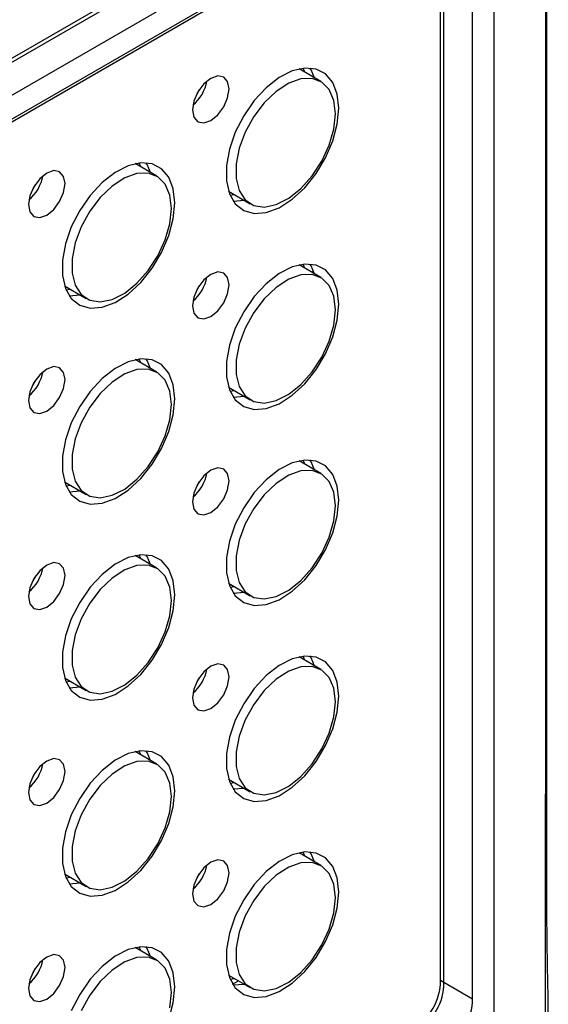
# Model space of a CAD drawing. Header units: millimetres. Extents: x 7180 to 8943, y -2677 to -1782.
# Tile 94 of 101: x 8627 to 8670, y -2188 to -2108. Entities that reach past the tile are written whole.
import ezdxf

# ---------------------------------------------------------------- set-up
doc = ezdxf.new("R2010")
doc.units = ezdxf.units.MM
doc.header["$LTSCALE"] = 3

msp = doc.modelspace()

# ---------------------------------------------------------------- linework, layer by layer
at = {"linetype": 'Continuous', "lineweight": 30}
for p, q in [((8665.733, -2189.359), (8665.733, -2069.322)), ((8661.693, -2095.258), (8504.311, -2186.112)), ((8659.368, -2096.835), (8504.514, -2186.23)), ((8663.965, -2187.265), (8663.965, -2096.57)), ((8661.358, -2185.759), (8661.358, -2097.984)), ((8661.641, -2185.923), (8661.641, -2098.147)), ((8517, -2173.816), (8646.316, -2099.164)), ((8517.283, -2173.98), (8646.599, -2099.327)), ((8518.344, -2176.051), (8647.66, -2101.399)), ((8651.609, -2112.546), (8649.839, -2111.524)), ((8650.296, -2111.788), (8650.177, -2111.467)), ((8651.068, -2112.234), (8651.068, -2112.15)), ((8638.245, -2120.261), (8636.475, -2119.239)), ((8636.932, -2119.504), (8636.813, -2119.182)), ((8644.089, -2121.484), (8645.86, -2122.506)), ((8644.209, -2121.805), (8644.547, -2121.748)), ((8644.469, -2122.286), (8645.353, -2122.213)), ((8651.609, -2128.51), (8649.839, -2127.488)), ((8650.296, -2127.752), (8650.177, -2127.43)), ((8650.868, -2128.082), (8651.023, -2127.993)), ((8630.725, -2129.199), (8632.495, -2130.221)), ((8630.844, -2129.521), (8631.182, -2129.463)), ((8631.104, -2130.001), (8631.989, -2129.928)), ((8638.245, -2136.225), (8636.475, -2135.203)), ((8636.932, -2135.467), (8636.813, -2135.145)), ((8644.089, -2137.447), (8645.86, -2138.469)), ((8644.209, -2137.769), (8644.547, -2137.711)), ((8644.469, -2138.249), (8645.353, -2138.177)), ((8651.609, -2144.473), (8649.839, -2143.451)), ((8650.296, -2143.715), (8650.177, -2143.394)), ((8651.068, -2144.161), (8651.068, -2144.077)), ((8630.725, -2145.162), (8632.495, -2146.184)), ((8630.844, -2145.484), (8631.182, -2145.426)), ((8631.104, -2145.965), (8631.989, -2145.892)), ((8638.245, -2152.188), (8636.475, -2151.166)), ((8636.932, -2151.43), (8636.813, -2151.109)), ((8644.089, -2153.411), (8645.86, -2154.433)), ((8644.209, -2153.732), (8644.547, -2153.675)), ((8644.469, -2154.213), (8645.353, -2154.14)), ((8651.609, -2160.436), (8649.839, -2159.415)), ((8650.296, -2159.679), (8650.177, -2159.357)), ((8651.068, -2160.124), (8651.068, -2160.04)), ((8630.725, -2161.126), (8632.495, -2162.148)), ((8630.844, -2161.447), (8631.182, -2161.39)), ((8631.104, -2161.928), (8631.989, -2161.855)), ((8638.245, -2168.152), (8636.475, -2167.13)), ((8636.932, -2167.394), (8636.813, -2167.072)), ((8644.089, -2169.374), (8645.86, -2170.396)), ((8644.209, -2169.696), (8644.547, -2169.638)), ((8644.469, -2170.176), (8645.353, -2170.104)), ((8651.609, -2176.4), (8649.839, -2175.378)), ((8650.296, -2175.642), (8650.177, -2175.32)), ((8651.068, -2176.087), (8651.068, -2176.004)), ((8630.725, -2177.089), (8632.495, -2178.111)), ((8630.844, -2177.411), (8631.182, -2177.353)), ((8631.104, -2177.891), (8631.989, -2177.819)), ((8636.932, -2183.357), (8636.813, -2183.036)), ((8638.245, -2184.115), (8636.475, -2183.093)), ((8644.089, -2185.337), (8645.86, -2186.359)), ((8644.209, -2185.659), (8644.547, -2185.602)), ((8644.422, -2186.067), (8644.888, -2185.798)), ((8644.469, -2186.14), (8645.353, -2186.067)), ((8661.358, -2185.759), (8661.641, -2185.923)), ((8661.641, -2185.923), (8663.965, -2187.265))]:
    msp.add_line(p, q, dxfattribs=at)
at = {"linetype": 'Continuous', "lineweight": 30, "flags": 128}
for points in [[(8669.926, -2191.784), (8669.926, -2191.784), (8669.926, -2190.151), (8669.926, -2183.619), (8669.928, -2157.49), (8669.932, -2052.973), (8669.926, -1935.198), (8669.926, -1935.198)], [(8653.076, -2114.726), (8652.952, -2113.573), (8652.587, -2112.626), (8652.001, -2111.935), (8651.224, -2111.537), (8650.3, -2111.455), (8649.278, -2111.692), (8648.213, -2112.235), (8647.162, -2113.056), (8646.182, -2114.109), (8645.326, -2115.339), (8644.64, -2116.679), (8644.161, -2118.057), (8643.915, -2119.398), (8643.915, -2120.631), (8644.161, -2121.688), (8644.64, -2122.513), (8645.326, -2123.061), (8646.182, -2123.302), (8647.162, -2123.225), (8648.213, -2122.832), (8649.278, -2122.145), (8650.3, -2121.202), (8651.224, -2120.052), (8652.001, -2118.758), (8652.587, -2117.39), (8652.952, -2116.021), (8653.076, -2114.726)], [(8651.102, -2112.254), (8650.819, -2111.606), (8650.723, -2111.452)], [(8644.128, -2113.151), (8644.015, -2112.56), (8643.693, -2112.19), (8643.211, -2112.096), (8642.643, -2112.294), (8642.074, -2112.752), (8641.593, -2113.402), (8641.271, -2114.144), (8641.158, -2114.866), (8641.271, -2115.457), (8641.593, -2115.827), (8642.074, -2115.921), (8642.643, -2115.723), (8643.211, -2115.265), (8643.693, -2114.615), (8644.015, -2113.873), (8644.128, -2113.151)], [(8652.8, -2115.179), (8652.672, -2114.085), (8652.297, -2113.207), (8651.698, -2112.601), (8650.913, -2112.304), (8649.991, -2112.335), (8648.99, -2112.693), (8647.972, -2113.354), (8647.003, -2114.277), (8646.143, -2115.405), (8645.445, -2116.665), (8644.954, -2117.98), (8644.701, -2119.266), (8644.701, -2120.443), (8644.954, -2121.437), (8645.445, -2122.185), (8646.143, -2122.64), (8647.003, -2122.774), (8647.972, -2122.578), (8648.99, -2122.065), (8649.991, -2121.266), (8650.913, -2120.233), (8651.698, -2119.029), (8652.297, -2117.731), (8652.672, -2116.42), (8652.8, -2115.179)], [(8641.692, -2113.239), (8641.691, -2113.241), (8641.502, -2113.569)], [(8639.712, -2122.441), (8639.588, -2121.288), (8639.223, -2120.341), (8638.636, -2119.65), (8637.86, -2119.252), (8636.936, -2119.17), (8635.914, -2119.407), (8634.848, -2119.95), (8633.797, -2120.771), (8632.817, -2121.824), (8631.961, -2123.054), (8631.275, -2124.395), (8630.796, -2125.772), (8630.55, -2127.113), (8630.55, -2128.346), (8630.796, -2129.403), (8631.275, -2130.228), (8631.961, -2130.776), (8632.817, -2131.017), (8633.797, -2130.94), (8634.848, -2130.547), (8635.914, -2129.86), (8636.936, -2128.917), (8637.86, -2127.767), (8638.636, -2126.473), (8639.223, -2125.105), (8639.588, -2123.736), (8639.712, -2122.441)], [(8637.738, -2119.969), (8637.455, -2119.321), (8637.359, -2119.167)], [(8630.763, -2120.866), (8630.65, -2120.275), (8630.328, -2119.905), (8629.847, -2119.811), (8629.278, -2120.009), (8628.71, -2120.467), (8628.228, -2121.117), (8627.906, -2121.859), (8627.793, -2122.581), (8627.906, -2123.172), (8628.228, -2123.542), (8628.71, -2123.636), (8629.278, -2123.438), (8629.847, -2122.98), (8630.328, -2122.33), (8630.65, -2121.588), (8630.763, -2120.866)], [(8639.436, -2122.894), (8639.308, -2121.8), (8638.933, -2120.922), (8638.334, -2120.316), (8637.549, -2120.019), (8636.626, -2120.051), (8635.625, -2120.408), (8634.608, -2121.069), (8633.639, -2121.992), (8632.778, -2123.12), (8632.081, -2124.38), (8631.59, -2125.695), (8631.336, -2126.981), (8631.336, -2128.158), (8631.59, -2129.152), (8632.081, -2129.9), (8632.778, -2130.355), (8633.639, -2130.489), (8634.608, -2130.293), (8635.625, -2129.78), (8636.626, -2128.981), (8637.549, -2127.948), (8638.334, -2126.744), (8638.933, -2125.446), (8639.308, -2124.135), (8639.436, -2122.894)], [(8628.328, -2120.954), (8628.327, -2120.956), (8628.138, -2121.284)], [(8653.076, -2130.689), (8652.952, -2129.537), (8652.587, -2128.589), (8652.001, -2127.898), (8651.224, -2127.501), (8650.3, -2127.418), (8649.278, -2127.655), (8648.213, -2128.198), (8647.162, -2129.019), (8646.182, -2130.073), (8645.326, -2131.303), (8644.64, -2132.643), (8644.161, -2134.021), (8643.915, -2135.362), (8643.915, -2136.594), (8644.161, -2137.651), (8644.64, -2138.476), (8645.326, -2139.024), (8646.182, -2139.266), (8647.162, -2139.188), (8648.213, -2138.795), (8649.278, -2138.109), (8650.3, -2137.165), (8651.224, -2136.015), (8652.001, -2134.722), (8652.587, -2133.353), (8652.952, -2131.985), (8653.076, -2130.689)], [(8651.102, -2128.217), (8650.819, -2127.569), (8650.723, -2127.415)], [(8644.128, -2129.114), (8644.015, -2128.524), (8643.693, -2128.153), (8643.211, -2128.059), (8642.643, -2128.257), (8642.074, -2128.716), (8641.593, -2129.365), (8641.271, -2130.107), (8641.158, -2130.829), (8641.271, -2131.42), (8641.593, -2131.79), (8642.074, -2131.884), (8642.643, -2131.686), (8643.211, -2131.228), (8643.693, -2130.578), (8644.015, -2129.836), (8644.128, -2129.114)], [(8652.8, -2131.142), (8652.672, -2130.048), (8652.297, -2129.171), (8651.698, -2128.564), (8650.913, -2128.268), (8649.991, -2128.299), (8648.99, -2128.656), (8647.972, -2129.317), (8647.003, -2130.241), (8646.143, -2131.368), (8645.445, -2132.629), (8644.954, -2133.943), (8644.701, -2135.23), (8644.701, -2136.407), (8644.954, -2137.4), (8645.445, -2138.148), (8646.143, -2138.603), (8647.003, -2138.737), (8647.972, -2138.541), (8648.99, -2138.028), (8649.991, -2137.229), (8650.913, -2136.196), (8651.698, -2134.992), (8652.297, -2133.695), (8652.672, -2132.384), (8652.8, -2131.142)], [(8641.692, -2129.203), (8641.691, -2129.205), (8641.502, -2129.533)], [(8639.712, -2138.404), (8639.588, -2137.252), (8639.223, -2136.304), (8638.636, -2135.613), (8637.86, -2135.216), (8636.936, -2135.133), (8635.914, -2135.37), (8634.848, -2135.913), (8633.797, -2136.734), (8632.817, -2137.788), (8631.961, -2139.018), (8631.275, -2140.358), (8630.796, -2141.736), (8630.55, -2143.077), (8630.55, -2144.309), (8630.796, -2145.366), (8631.275, -2146.191), (8631.961, -2146.739), (8632.817, -2146.981), (8633.797, -2146.903), (8634.848, -2146.51), (8635.914, -2145.824), (8636.936, -2144.88), (8637.86, -2143.73), (8638.636, -2142.437), (8639.223, -2141.069), (8639.588, -2139.7), (8639.712, -2138.404)], [(8637.738, -2135.932), (8637.455, -2135.284), (8637.359, -2135.13)], [(8630.763, -2136.83), (8630.65, -2136.239), (8630.328, -2135.868), (8629.847, -2135.775), (8629.278, -2135.972), (8628.71, -2136.431), (8628.228, -2137.08), (8627.906, -2137.823), (8627.793, -2138.544), (8627.906, -2139.135), (8628.228, -2139.505), (8628.71, -2139.599), (8629.278, -2139.402), (8629.847, -2138.943), (8630.328, -2138.293), (8630.65, -2137.551), (8630.763, -2136.83)], [(8639.436, -2138.857), (8639.308, -2137.763), (8638.933, -2136.886), (8638.334, -2136.28), (8637.549, -2135.983), (8636.626, -2136.014), (8635.625, -2136.371), (8634.608, -2137.032), (8633.639, -2137.956), (8632.778, -2139.083), (8632.081, -2140.344), (8631.59, -2141.659), (8631.336, -2142.945), (8631.336, -2144.122), (8631.59, -2145.115), (8632.081, -2145.863), (8632.778, -2146.318), (8633.639, -2146.452), (8634.608, -2146.256), (8635.625, -2145.743), (8636.626, -2144.945), (8637.549, -2143.911), (8638.334, -2142.708), (8638.933, -2141.41), (8639.308, -2140.099), (8639.436, -2138.857)], [(8628.328, -2136.918), (8628.327, -2136.92), (8628.138, -2137.248)], [(8653.076, -2146.653), (8652.952, -2145.5), (8652.587, -2144.553), (8652.001, -2143.862), (8651.224, -2143.464), (8650.3, -2143.382), (8649.278, -2143.618), (8648.213, -2144.162), (8647.162, -2144.982), (8646.182, -2146.036), (8645.326, -2147.266), (8644.64, -2148.606), (8644.161, -2149.984), (8643.915, -2151.325), (8643.915, -2152.557), (8644.161, -2153.614), (8644.64, -2154.439), (8645.326, -2154.987), (8646.182, -2155.229), (8647.162, -2155.151), (8648.213, -2154.759), (8649.278, -2154.072), (8650.3, -2153.128), (8651.224, -2151.979), (8652.001, -2150.685), (8652.587, -2149.317), (8652.952, -2147.948), (8653.076, -2146.653)], [(8651.102, -2144.181), (8650.819, -2143.532), (8650.723, -2143.378)], [(8644.128, -2145.078), (8644.015, -2144.487), (8643.693, -2144.116), (8643.211, -2144.023), (8642.643, -2144.22), (8642.074, -2144.679), (8641.593, -2145.329), (8641.271, -2146.071), (8641.158, -2146.792), (8641.271, -2147.383), (8641.593, -2147.754), (8642.074, -2147.847), (8642.643, -2147.65), (8643.211, -2147.191), (8643.693, -2146.541), (8644.015, -2145.799), (8644.128, -2145.078)], [(8652.8, -2147.106), (8652.672, -2146.012), (8652.297, -2145.134), (8651.698, -2144.528), (8650.913, -2144.231), (8649.991, -2144.262), (8648.99, -2144.62), (8647.972, -2145.281), (8647.003, -2146.204), (8646.143, -2147.331), (8645.445, -2148.592), (8644.954, -2149.907), (8644.701, -2151.193), (8644.701, -2152.37), (8644.954, -2153.364), (8645.445, -2154.111), (8646.143, -2154.567), (8647.003, -2154.701), (8647.972, -2154.505), (8648.99, -2153.991), (8649.991, -2153.193), (8650.913, -2152.159), (8651.698, -2150.956), (8652.297, -2149.658), (8652.672, -2148.347), (8652.8, -2147.106)], [(8641.692, -2145.166), (8641.691, -2145.168), (8641.502, -2145.496)], [(8630.763, -2152.793), (8630.65, -2152.202), (8630.328, -2151.831), (8629.847, -2151.738), (8629.278, -2151.935), (8628.71, -2152.394), (8628.228, -2153.044), (8627.906, -2153.786), (8627.793, -2154.507), (8627.906, -2155.098), (8628.228, -2155.469), (8628.71, -2155.562), (8629.278, -2155.365), (8629.847, -2154.906), (8630.328, -2154.256), (8630.65, -2153.514), (8630.763, -2152.793)], [(8639.712, -2154.368), (8639.588, -2153.215), (8639.223, -2152.268), (8638.636, -2151.577), (8637.86, -2151.179), (8636.936, -2151.097), (8635.914, -2151.333), (8634.848, -2151.877), (8633.797, -2152.697), (8632.817, -2153.751), (8631.961, -2154.981), (8631.275, -2156.321), (8630.796, -2157.699), (8630.55, -2159.04), (8630.55, -2160.273), (8630.796, -2161.33), (8631.275, -2162.154), (8631.961, -2162.702), (8632.817, -2162.944), (8633.797, -2162.866), (8634.848, -2162.474), (8635.914, -2161.787), (8636.936, -2160.843), (8637.86, -2159.694), (8638.636, -2158.4), (8639.223, -2157.032), (8639.588, -2155.663), (8639.712, -2154.368)], [(8637.738, -2151.896), (8637.455, -2151.247), (8637.359, -2151.094)], [(8639.436, -2154.821), (8639.308, -2153.727), (8638.933, -2152.849), (8638.334, -2152.243), (8637.549, -2151.946), (8636.626, -2151.977), (8635.625, -2152.335), (8634.608, -2152.996), (8633.639, -2153.919), (8632.778, -2155.046), (8632.081, -2156.307), (8631.59, -2157.622), (8631.336, -2158.908), (8631.336, -2160.085), (8631.59, -2161.079), (8632.081, -2161.827), (8632.778, -2162.282), (8633.639, -2162.416), (8634.608, -2162.22), (8635.625, -2161.706), (8636.626, -2160.908), (8637.549, -2159.874), (8638.334, -2158.671), (8638.933, -2157.373), (8639.308, -2156.062), (8639.436, -2154.821)], [(8628.328, -2152.881), (8628.327, -2152.883), (8628.138, -2153.211)], [(8653.076, -2162.616), (8652.952, -2161.463), (8652.587, -2160.516), (8652.001, -2159.825), (8651.224, -2159.428), (8650.3, -2159.345), (8649.278, -2159.582), (8648.213, -2160.125), (8647.162, -2160.946), (8646.182, -2162), (8645.326, -2163.23), (8644.64, -2164.57), (8644.161, -2165.947), (8643.915, -2167.289), (8643.915, -2168.521), (8644.161, -2169.578), (8644.64, -2170.403), (8645.326, -2170.951), (8646.182, -2171.192), (8647.162, -2171.115), (8648.213, -2170.722), (8649.278, -2170.035), (8650.3, -2169.092), (8651.224, -2167.942), (8652.001, -2166.648), (8652.587, -2165.28), (8652.952, -2163.911), (8653.076, -2162.616)], [(8651.102, -2160.144), (8650.819, -2159.496), (8650.723, -2159.342)], [(8644.128, -2161.041), (8644.015, -2160.45), (8643.693, -2160.08), (8643.211, -2159.986), (8642.643, -2160.184), (8642.074, -2160.642), (8641.593, -2161.292), (8641.271, -2162.034), (8641.158, -2162.756), (8641.271, -2163.347), (8641.593, -2163.717), (8642.074, -2163.811), (8642.643, -2163.613), (8643.211, -2163.155), (8643.693, -2162.505), (8644.015, -2161.763), (8644.128, -2161.041)], [(8652.8, -2163.069), (8652.672, -2161.975), (8652.297, -2161.098), (8651.698, -2160.491), (8650.913, -2160.194), (8649.991, -2160.226), (8648.99, -2160.583), (8647.972, -2161.244), (8647.003, -2162.167), (8646.143, -2163.295), (8645.445, -2164.555), (8644.954, -2165.87), (8644.701, -2167.156), (8644.701, -2168.333), (8644.954, -2169.327), (8645.445, -2170.075), (8646.143, -2170.53), (8647.003, -2170.664), (8647.972, -2170.468), (8648.99, -2169.955), (8649.991, -2169.156), (8650.913, -2168.123), (8651.698, -2166.919), (8652.297, -2165.621), (8652.672, -2164.31), (8652.8, -2163.069)], [(8641.692, -2161.129), (8641.691, -2161.131), (8641.502, -2161.459)], [(8630.763, -2168.756), (8630.65, -2168.165), (8630.328, -2167.795), (8629.847, -2167.701), (8629.278, -2167.899), (8628.71, -2168.357), (8628.228, -2169.007), (8627.906, -2169.749), (8627.793, -2170.471), (8627.906, -2171.062), (8628.228, -2171.432), (8628.71, -2171.526), (8629.278, -2171.328), (8629.847, -2170.87), (8630.328, -2170.22), (8630.65, -2169.478), (8630.763, -2168.756)], [(8639.712, -2170.331), (8639.588, -2169.179), (8639.223, -2168.231), (8638.636, -2167.54), (8637.86, -2167.143), (8636.936, -2167.06), (8635.914, -2167.297), (8634.848, -2167.84), (8633.797, -2168.661), (8632.817, -2169.715), (8631.961, -2170.945), (8631.275, -2172.285), (8630.796, -2173.662), (8630.55, -2175.004), (8630.55, -2176.236), (8630.796, -2177.293), (8631.275, -2178.118), (8631.961, -2178.666), (8632.817, -2178.907), (8633.797, -2178.83), (8634.848, -2178.437), (8635.914, -2177.75), (8636.936, -2176.807), (8637.86, -2175.657), (8638.636, -2174.363), (8639.223, -2172.995), (8639.588, -2171.627), (8639.712, -2170.331)], [(8637.738, -2167.859), (8637.455, -2167.211), (8637.359, -2167.057)], [(8639.436, -2170.784), (8639.308, -2169.69), (8638.933, -2168.813), (8638.334, -2168.206), (8637.549, -2167.909), (8636.626, -2167.941), (8635.625, -2168.298), (8634.608, -2168.959), (8633.639, -2169.882), (8632.778, -2171.01), (8632.081, -2172.27), (8631.59, -2173.585), (8631.336, -2174.872), (8631.336, -2176.048), (8631.59, -2177.042), (8632.081, -2177.79), (8632.778, -2178.245), (8633.639, -2178.379), (8634.608, -2178.183), (8635.625, -2177.67), (8636.626, -2176.871), (8637.549, -2175.838), (8638.334, -2174.634), (8638.933, -2173.336), (8639.308, -2172.025), (8639.436, -2170.784)], [(8628.328, -2168.844), (8628.327, -2168.846), (8628.138, -2169.174)], [(8653.076, -2178.579), (8652.952, -2177.427), (8652.587, -2176.48), (8652.001, -2175.788), (8651.224, -2175.391), (8650.3, -2175.308), (8649.278, -2175.545), (8648.213, -2176.088), (8647.162, -2176.909), (8646.182, -2177.963), (8645.326, -2179.193), (8644.64, -2180.533), (8644.161, -2181.911), (8643.915, -2183.252), (8643.915, -2184.484), (8644.161, -2185.541), (8644.64, -2186.366), (8645.326, -2186.914), (8646.182, -2187.156), (8647.162, -2187.078), (8648.213, -2186.685), (8649.278, -2185.999), (8650.3, -2185.055), (8651.224, -2183.905), (8652.001, -2182.612), (8652.587, -2181.244), (8652.952, -2179.875), (8653.076, -2178.579)], [(8651.102, -2176.107), (8650.819, -2175.459), (8650.723, -2175.305)], [(8644.128, -2177.005), (8644.015, -2176.414), (8643.693, -2176.043), (8643.211, -2175.95), (8642.643, -2176.147), (8642.074, -2176.606), (8641.593, -2177.255), (8641.271, -2177.998), (8641.158, -2178.719), (8641.271, -2179.31), (8641.593, -2179.68), (8642.074, -2179.774), (8642.643, -2179.577), (8643.211, -2179.118), (8643.693, -2178.468), (8644.015, -2177.726), (8644.128, -2177.005)], [(8652.8, -2179.032), (8652.672, -2177.939), (8652.297, -2177.061), (8651.698, -2176.455), (8650.913, -2176.158), (8649.991, -2176.189), (8648.99, -2176.546), (8647.972, -2177.207), (8647.003, -2178.131), (8646.143, -2179.258), (8645.445, -2180.519), (8644.954, -2181.834), (8644.701, -2183.12), (8644.701, -2184.297), (8644.954, -2185.29), (8645.445, -2186.038), (8646.143, -2186.493), (8647.003, -2186.627), (8647.972, -2186.431), (8648.99, -2185.918), (8649.991, -2185.12), (8650.913, -2184.086), (8651.698, -2182.883), (8652.297, -2181.585), (8652.672, -2180.274), (8652.8, -2179.032)], [(8641.692, -2177.093), (8641.691, -2177.095), (8641.502, -2177.423)], [(8639.712, -2186.294), (8639.588, -2185.142), (8639.223, -2184.195), (8638.636, -2183.504), (8637.86, -2183.106), (8636.936, -2183.023), (8635.914, -2183.26), (8634.848, -2183.803), (8633.797, -2184.624), (8632.817, -2185.678), (8631.961, -2186.908), (8631.275, -2188.248)], [(8637.738, -2183.822), (8637.455, -2183.174), (8637.359, -2183.02)], [(8630.763, -2184.72), (8630.65, -2184.129), (8630.328, -2183.758), (8629.847, -2183.665), (8629.278, -2183.862), (8628.71, -2184.321), (8628.228, -2184.971), (8627.906, -2185.713), (8627.793, -2186.434), (8627.906, -2187.025), (8628.228, -2187.396), (8628.71, -2187.489), (8629.278, -2187.292), (8629.847, -2186.833), (8630.328, -2186.183), (8630.65, -2185.441), (8630.763, -2184.72)], [(8639.436, -2186.747), (8639.308, -2185.654), (8638.933, -2184.776), (8638.334, -2184.17), (8637.549, -2183.873), (8636.626, -2183.904), (8635.625, -2184.261), (8634.608, -2184.923), (8633.639, -2185.846), (8632.778, -2186.973), (8632.081, -2188.234)], [(8628.328, -2184.808), (8628.327, -2184.81), (8628.138, -2185.138)], [(8639.223, -2188.959), (8639.588, -2187.59), (8639.712, -2186.294)], [(8639.308, -2187.989), (8639.436, -2186.747)]]:
    msp.add_lwpolyline(points, dxfattribs=at)
at = {"linetype": 'Continuous', "lineweight": 30}
for centre, start, end in [((8638.994, -2111.902), 310.44656, 349.55889), ((8625.63, -2119.617), 310.44646, 349.559), ((8638.994, -2127.866), 310.44656, 349.55889), ((8625.63, -2135.581), 310.44646, 349.559), ((8638.994, -2143.829), 310.44655, 349.55889), ((8625.63, -2151.544), 310.44645, 349.55899), ((8638.994, -2159.792), 310.44656, 349.55889), ((8625.63, -2167.508), 310.44646, 349.559), ((8638.994, -2175.756), 310.44656, 349.55889), ((8625.63, -2183.471), 310.44646, 349.559)]:
    msp.add_arc(centre, 3.387, start, end, dxfattribs=at)
for centre in [(8655.858, -2185.207), (8656.14, -2185.371), (8658.465, -2186.713)]:
    msp.add_ellipse(centre, major_axis=(4.898, -2.831), ratio=0.883772, start_param=5.811731, end_param=6.755397, dxfattribs=at)
for points, knots in [([(8670.031, -2179.751), (8670.031, -2177.738), (8670.034, -2131.462), (8670.006, -2062.995), (8670.074, -1985.663), (8669.984, -1950.918), (8670.045, -1937.984), (8670.101, -1935.604), (8670.009, -1934.531), (8669.972, -1934.099)], [0, 0, 0, 0, 0.024587, 0.565298, 0.835654, 0.970832, 0.987694, 0.995045, 1, 1, 1, 1]), ([(8669.985, -2192.323), (8670.023, -2191.845), (8670.123, -2190.561), (8670.161, -2188.129), (8670.073, -2184.453), (8670.03, -2181.58), (8670.031, -2179.833), (8670.031, -2179.751)], [0, 0, 0, 0, 0.11822, 0.317498, 0.582759, 0.98051, 1, 1, 1, 1])]:
    msp.add_open_spline(points, degree=3, knots=knots, dxfattribs=at)

doc.saveas('drawing.dxf')
